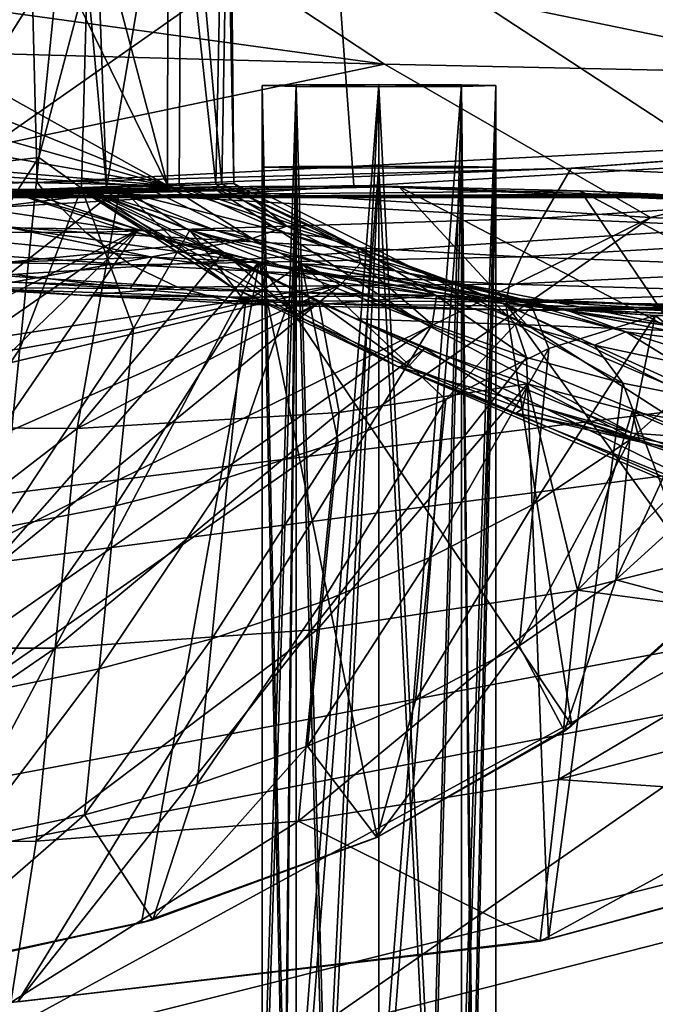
# Model space of a CAD drawing. Header units: metres. Extents: x -1004 to 0, y -808 to 0.
# Tile 33 of 120: x -783 to -742, y -123 to -60. Entities that reach past the tile are written whole.
import ezdxf

# ---------------------------------------------------------------- set-up
doc = ezdxf.new("R2010")
doc.units = ezdxf.units.M

msp = doc.modelspace()

# ---------------------------------------------------------------- linework, layer by layer
at = {"layer": 'top'}
for points in [[(-852.135437, -26.541019, 763.503967), (-872.631714, -30.217983, 763.355225), (-773.775024, -70.220131, 762.568176)], [(-773.775024, -70.220131, 762.568176), (-791.515869, -34.050182, 763.464905), (-852.135437, -26.541019, 763.503967)], [(-872.631714, -30.217983, 763.355225), (-892.118896, -36.872192, 763.13147), (-773.775024, -70.220131, 762.568176)], [(-782.359558, -37.737873, 763.392456), (-791.515869, -34.050182, 763.464905), (-773.775024, -70.220131, 762.568176)], [(-773.775024, -70.220131, 762.568176), (-892.118896, -36.872192, 763.13147), (-910.007324, -46.099503, 762.844849)], [(-773.741089, -41.957493, 763.304749), (-782.359558, -37.737873, 763.392456), (-773.775024, -70.220131, 762.568176)], [(-770.689453, -70.126289, 850.192688), (-770.102051, -41.574966, 878.622253), (-773.741089, -41.957493, 763.304749)], [(-770.304749, -70.124046, 1026.646729), (-772.863892, -41.865013, 1110.782471), (-769.799988, -41.542919, 994.731995)], [(-770.689453, -70.126289, 850.192688), (-769.523926, -70.093506, 938.447083), (-770.102051, -41.574966, 878.622253)], [(-769.523926, -70.093506, 938.447083), (-770.304749, -70.124046, 1026.646729), (-769.799988, -41.542919, 994.731995)], [(-769.523926, -70.093506, 938.447083), (-769.799988, -41.542919, 994.731995), (-770.102051, -41.574966, 878.622253)], [(-772.863892, -41.865013, 1110.782471), (-777.693848, -70.344772, 1202.810547), (-778.724854, -42.481342, 1218.428589)], [(-773.028625, -70.211578, 1114.773193), (-777.693848, -70.344772, 1202.810547), (-772.863892, -41.865013, 1110.782471)], [(-773.775024, -70.220131, 762.568176), (-770.689453, -70.126289, 850.192688), (-773.741089, -41.957493, 763.304749)], [(-770.304749, -70.124046, 1026.646729), (-773.028625, -70.211578, 1114.773193), (-772.863892, -41.865013, 1110.782471)], [(-777.693848, -70.344772, 1202.810547), (-778.947693, -56.701633, 1221.686768), (-778.724854, -42.481342, 1218.428589)], [(-910.007324, -46.099503, 762.844849), (-925.867615, -57.367516, 762.510254), (-773.775024, -70.220131, 762.568176)], [(-782.598877, -52.26717, 2039.088379), (-855.607971, -52.26717, 2044.407715), (-852.293396, -69.142151, 2041.302856)], [(-782.598877, -52.26717, 2039.088379), (-852.293396, -69.142151, 2041.302856), (-782.152588, -70.024574, 2035.889771)], [(-790.978271, -52.26717, 194.345261), (-763.151001, -52.26717, 196.518036), (-789.846069, -70.99144, 201.798431)], [(-789.846069, -70.99144, 201.798431), (-763.151001, -52.26717, 196.518036), (-761.814209, -70.226494, 203.842499)], [(-710.175232, -52.26717, 2028.442627), (-782.598877, -52.26717, 2039.088379), (-713.562195, -66.513969, 2026.509155)], [(-713.562195, -66.513969, 2026.509155), (-782.598877, -52.26717, 2039.088379), (-782.152588, -70.024574, 2035.889771)], [(-763.151001, -52.26717, 196.518036), (-733.92218, -71.410133, 207.191437), (-761.814209, -70.226494, 203.842499)], [(-733.92218, -71.410133, 207.191437), (-763.151001, -52.26717, 196.518036), (-735.603821, -52.267639, 199.381378)], [(-789.40509, -69.272812, 1224.162231), (-780.742371, -55.531631, 1220.945435), (-782.038818, -68.42308, 1225.251465)], [(-789.40509, -69.272812, 1224.162231), (-788.094421, -56.239334, 1219.673462), (-780.742371, -55.531631, 1220.945435)], [(-782.038818, -68.42308, 1225.251465), (-780.742371, -55.531631, 1220.945435), (-778.947693, -56.701633, 1221.686768)], [(-779.298218, -70.386292, 1226.735352), (-782.038818, -68.42308, 1225.251465), (-778.947693, -56.701633, 1221.686768)], [(-777.693848, -70.344772, 1202.810547), (-779.298218, -70.386292, 1226.735352), (-778.947693, -56.701633, 1221.686768)], [(-925.867615, -57.367516, 762.510254), (-928.085938, -66.877319, 762.256714), (-773.775024, -70.220131, 762.568176)], [(-773.775024, -70.220131, 762.568176), (-928.085938, -66.877319, 762.256714), (-924.736389, -74.755638, 762.060059)], [(-713.562195, -66.513969, 2026.509155), (-782.152588, -70.024574, 2035.889771), (-747.862854, -69.107063, 2025.059814)], [(-713.977295, -66.61467, 2025.059814), (-713.562195, -66.513969, 2026.509155), (-747.862854, -69.107063, 2025.059814)], [(-713.977295, -66.61467, 2025.059814), (-747.862854, -69.107063, 2025.059814), (-720.508789, -70.358856, 1944.641846)], [(-790.651611, -81.668121, 1230.192383), (-789.40509, -69.272812, 1224.162231), (-782.038818, -68.42308, 1225.251465)], [(-782.038818, -68.42308, 1225.251465), (-783.273315, -80.699333, 1231.08313), (-790.651611, -81.668121, 1230.192383)], [(-783.273315, -80.699333, 1231.08313), (-782.038818, -68.42308, 1225.251465), (-779.298218, -70.386292, 1226.735352)], [(-815.785583, -70.632553, 2025.059814), (-782.152588, -70.024574, 2035.889771), (-852.293396, -69.142151, 2041.302856)], [(-747.862854, -69.107063, 2025.059814), (-782.152588, -70.024574, 2035.889771), (-781.811218, -70.446808, 2025.059814)], [(-749.742188, -72.312119, 1944.674561), (-747.862854, -69.107063, 2025.059814), (-781.811218, -70.446808, 2025.059814)], [(-720.508789, -70.358856, 1944.641846), (-747.862854, -69.107063, 2025.059814), (-749.742188, -72.312119, 1944.674561)], [(-781.811218, -70.446808, 2025.059814), (-782.152588, -70.024574, 2035.889771), (-815.785583, -70.632553, 2025.059814)], [(-769.523926, -70.093506, 938.447083), (-770.689453, -70.126289, 850.192688), (-766.129211, -72.819084, 850.110352)], [(-770.304749, -70.124046, 1026.646729), (-769.523926, -70.093506, 938.447083), (-761.559692, -74.225342, 938.239746)], [(-761.559692, -74.225342, 938.239746), (-769.523926, -70.093506, 938.447083), (-766.129211, -72.819084, 850.110352)], [(-924.736389, -74.755638, 762.060059), (-913.557251, -87.685875, 761.752014), (-773.775024, -70.220131, 762.568176)], [(-913.557251, -87.685875, 761.752014), (-768.344971, -73.615936, 762.493713), (-773.775024, -70.220131, 762.568176)], [(-783.276184, -70.478142, 1278.657349), (-862.28302, -117.144188, 1277.234497), (-775.667236, -73.037552, 1278.610596)], [(-779.025085, -73.226158, 1944.70752), (-781.811218, -70.446808, 2025.059814), (-815.785583, -70.632553, 2025.059814)], [(-779.025085, -73.226158, 1944.70752), (-815.785583, -70.632553, 2025.059814), (-808.321899, -73.099953, 1944.740601)], [(-779.522766, -70.376831, 664.552795), (-778.877747, -70.375664, 673.609558), (-798.247253, -71.33963, 664.527344)], [(-778.877747, -70.375664, 673.609558), (-797.937805, -71.368134, 684.771912), (-798.247253, -71.33963, 664.527344)], [(-798.247253, -71.33963, 664.527344), (-779.514038, -70.383232, 655.505859), (-779.522766, -70.376831, 664.552795)], [(-779.50531, -70.389633, 646.458862), (-779.514038, -70.383232, 655.505859), (-798.247253, -71.33963, 664.527344)], [(-779.496521, -70.396034, 637.411865), (-779.50531, -70.389633, 646.458862), (-798.247253, -71.33963, 664.527344)], [(-798.247253, -71.33963, 664.527344), (-779.428955, -70.401054, 628.349426), (-779.496521, -70.396034, 637.411865)], [(-778.922974, -70.457802, 594.461731), (-779.428955, -70.401054, 628.349426), (-798.247253, -71.33963, 664.527344)], [(-790.733398, -71.033508, 548.867798), (-778.922974, -70.457802, 594.461731), (-798.247253, -71.33963, 664.527344)], [(-778.877747, -70.375664, 673.609558), (-776.817261, -70.312988, 705.54187), (-797.937805, -71.368134, 684.771912)], [(-776.817261, -70.312988, 705.54187), (-797.711914, -71.399109, 705.021912), (-797.937805, -71.368134, 684.771912)], [(-797.711914, -71.399109, 705.021912), (-776.817261, -70.312988, 705.54187), (-796.471741, -85.703545, 712.733582)], [(-796.471741, -85.703545, 712.733582), (-776.817261, -70.312988, 705.54187), (-779.590332, -85.802582, 713.490051)], [(-776.557068, -73.029381, 1290.651978), (-792.847961, -70.633255, 1378.559326), (-784.299805, -70.4991, 1290.743408)], [(-783.838623, -72.931984, 1378.559326), (-792.847961, -70.633255, 1378.559326), (-776.557068, -73.029381, 1290.651978)], [(-758.933716, -70.2892, 497.651794), (-768.524292, -70.276016, 528.877319), (-790.733398, -71.033508, 548.867798)], [(-790.733398, -71.033508, 548.867798), (-768.524292, -70.276016, 528.877319), (-770.952148, -70.305038, 538.932739)], [(-789.254517, -70.957382, 433.010498), (-758.933716, -70.2892, 497.651794), (-790.733398, -71.033508, 548.867798)], [(-770.952148, -70.305038, 538.932739), (-775.075684, -70.381561, 560.217651), (-790.733398, -71.033508, 548.867798)], [(-775.075684, -70.381561, 560.217651), (-778.922974, -70.457802, 594.461731), (-790.733398, -71.033508, 548.867798)], [(-761.814209, -70.226494, 203.842499), (-739.89093, -70.982277, 259.0448), (-789.846069, -70.99144, 201.798431)], [(-789.254517, -70.957382, 433.010498), (-747.274475, -70.566193, 469.129913), (-758.933716, -70.2892, 497.651794)], [(-742.449158, -70.780373, 433.010498), (-747.274475, -70.566193, 469.129913), (-789.254517, -70.957382, 433.010498)], [(-783.276184, -70.478142, 1278.657349), (-775.667236, -73.037552, 1278.610596), (-784.299805, -70.4991, 1290.743408)], [(-775.667236, -73.037552, 1278.610596), (-776.557068, -73.029381, 1290.651978), (-784.299805, -70.4991, 1290.743408)], [(-775.969299, -79.386627, 1232.14917), (-783.273315, -80.699333, 1231.08313), (-779.298218, -70.386292, 1226.735352)], [(-749.742188, -72.312119, 1944.674561), (-781.811218, -70.446808, 2025.059814), (-779.025085, -73.226158, 1944.70752)], [(-779.590332, -85.802582, 713.490051), (-776.817261, -70.312988, 705.54187), (-770.181763, -74.497566, 708.144531)], [(-778.877747, -70.375664, 673.609558), (-779.522766, -70.376831, 664.552795), (-772.333252, -74.737923, 673.609558)], [(-769.641846, -76.757835, 664.385864), (-779.522766, -70.376831, 664.552795), (-779.514038, -70.383232, 655.505859)], [(-779.522766, -70.376831, 664.552795), (-769.641846, -76.757835, 664.385864), (-772.333252, -74.737923, 673.609558)], [(-769.641846, -76.757835, 664.385864), (-779.514038, -70.383232, 655.505859), (-769.641846, -76.757874, 655.380615)], [(-769.641846, -76.757874, 655.380615), (-779.514038, -70.383232, 655.505859), (-779.50531, -70.389633, 646.458862)], [(-769.641785, -76.757912, 646.375305), (-779.50531, -70.389633, 646.458862), (-779.496521, -70.396034, 637.411865)], [(-769.641846, -76.757874, 655.380615), (-779.50531, -70.389633, 646.458862), (-769.641785, -76.757912, 646.375305)], [(-779.496521, -70.396034, 637.411865), (-779.428955, -70.401054, 628.349426), (-769.641724, -76.75795, 637.370056)], [(-769.641724, -76.75795, 637.370056), (-769.641785, -76.757912, 646.375305), (-779.496521, -70.396034, 637.411865)], [(-779.428955, -70.401054, 628.349426), (-769.641663, -76.757988, 628.364807), (-769.641724, -76.75795, 637.370056)], [(-769.641663, -76.757988, 628.364807), (-779.428955, -70.401054, 628.349426), (-759.029785, -81.819389, 628.365051)], [(-779.428955, -70.401054, 628.349426), (-749.464905, -84.538696, 628.36499), (-759.029785, -81.819389, 628.365051)], [(-749.464905, -84.538696, 628.36499), (-779.428955, -70.401054, 628.349426), (-761.679749, -78.765968, 594.713684)], [(-779.428955, -70.401054, 628.349426), (-778.922974, -70.457802, 594.461731), (-761.679749, -78.765968, 594.713684)], [(-770.678772, -73.099724, 1202.650879), (-779.298218, -70.386292, 1226.735352), (-777.693848, -70.344772, 1202.810547)], [(-772.347046, -73.072159, 1229.861328), (-779.298218, -70.386292, 1226.735352), (-770.678772, -73.099724, 1202.650879)], [(-779.298218, -70.386292, 1226.735352), (-772.347046, -73.072159, 1229.861328), (-775.969299, -79.386627, 1232.14917)], [(-757.594482, -78.909653, 561.601746), (-778.922974, -70.457802, 594.461731), (-775.075684, -70.381561, 560.217651)], [(-761.679749, -78.765968, 594.713684), (-778.922974, -70.457802, 594.461731), (-757.594482, -78.909653, 561.601746)], [(-776.817261, -70.312988, 705.54187), (-778.877747, -70.375664, 673.609558), (-772.333252, -74.737923, 673.609558)], [(-777.693848, -70.344772, 1202.810547), (-773.028625, -70.211578, 1114.773193), (-766.21283, -73.257698, 1114.570557)], [(-770.678772, -73.099724, 1202.650879), (-777.693848, -70.344772, 1202.810547), (-766.21283, -73.257698, 1114.570557)], [(-770.181763, -74.497566, 708.144531), (-776.817261, -70.312988, 705.54187), (-772.333252, -74.737923, 673.609558)], [(-775.075684, -70.381561, 560.217651), (-770.952148, -70.305038, 538.932739), (-757.594482, -78.909653, 561.601746)], [(-766.129211, -72.819084, 850.110352), (-770.689453, -70.126289, 850.192688), (-773.775024, -70.220131, 762.568176)], [(-773.775024, -70.220131, 762.568176), (-768.344971, -73.615936, 762.493713), (-766.129211, -72.819084, 850.110352)], [(-773.028625, -70.211578, 1114.773193), (-770.304749, -70.124046, 1026.646729), (-763.169373, -73.603325, 1026.427856)], [(-766.21283, -73.257698, 1114.570557), (-773.028625, -70.211578, 1114.773193), (-763.169373, -73.603325, 1026.427856)], [(-770.952148, -70.305038, 538.932739), (-768.524292, -70.276016, 528.877319), (-750.726746, -79.14991, 529.335388)], [(-770.952148, -70.305038, 538.932739), (-750.726746, -79.14991, 529.335388), (-757.594482, -78.909653, 561.601746)], [(-763.169373, -73.603325, 1026.427856), (-770.304749, -70.124046, 1026.646729), (-761.559692, -74.225342, 938.239746)], [(-768.524292, -70.276016, 528.877319), (-758.933716, -70.2892, 497.651794), (-750.726746, -79.14991, 529.335388)], [(-761.814209, -70.226494, 203.842499), (-733.92218, -71.410133, 207.191437), (-739.89093, -70.982277, 259.0448)], [(-750.726746, -79.14991, 529.335388), (-758.933716, -70.2892, 497.651794), (-741.187073, -79.543266, 498.002228)], [(-758.933716, -70.2892, 497.651794), (-747.274475, -70.566193, 469.129913), (-741.187073, -79.543266, 498.002228)], [(-726.031189, -73.328491, 1864.058838), (-720.508789, -70.358856, 1944.641846), (-749.742188, -72.312119, 1944.674561)], [(-741.187073, -79.543266, 498.002228), (-747.274475, -70.566193, 469.129913), (-728.983765, -80.224098, 467.556396)], [(-747.274475, -70.566193, 469.129913), (-730.940857, -71.413528, 437.901276), (-728.983765, -80.224098, 467.556396)], [(-730.940857, -71.413528, 437.901276), (-747.274475, -70.566193, 469.129913), (-742.449158, -70.780373, 433.010498)], [(-739.89093, -70.982277, 259.0448), (-787.771362, -70.8806, 317.038849), (-789.846069, -70.99144, 201.798431)], [(-741.389832, -70.867836, 375.031982), (-742.449158, -70.780373, 433.010498), (-789.254517, -70.957382, 433.010498)], [(-789.254517, -70.957382, 433.010498), (-787.771362, -70.8806, 317.038849), (-741.389832, -70.867836, 375.031982)], [(-787.771362, -70.8806, 317.038849), (-740.484741, -70.937241, 317.038696), (-741.389832, -70.867836, 375.031982)], [(-739.89093, -70.982277, 259.0448), (-740.484741, -70.937241, 317.038696), (-787.771362, -70.8806, 317.038849)], [(-751.067322, -74.781822, 1864.116943), (-749.742188, -72.312119, 1944.674561), (-779.025085, -73.226158, 1944.70752)], [(-726.031189, -73.328491, 1864.058838), (-749.742188, -72.312119, 1944.674561), (-751.067322, -74.781822, 1864.116943)], [(-862.28302, -117.144188, 1277.234497), (-844.483887, -120.780472, 1277.186401), (-775.667236, -73.037552, 1278.610596)], [(-775.667236, -73.037552, 1278.610596), (-844.483887, -120.780472, 1277.186401), (-827.123901, -122.588264, 1277.184814)], [(-827.123901, -122.588264, 1277.184814), (-809.844666, -122.739594, 1277.226074), (-775.667236, -73.037552, 1278.610596)], [(-809.844666, -122.739594, 1277.226074), (-767.909729, -75.113495, 1278.576782), (-775.667236, -73.037552, 1278.610596)], [(-776.13916, -75.306992, 1864.176392), (-779.025085, -73.226158, 1944.70752), (-808.321899, -73.099953, 1944.740601)], [(-776.13916, -75.306992, 1864.176392), (-808.321899, -73.099953, 1944.740601), (-801.213257, -74.903366, 1864.237183)], [(-792.016479, -73.111588, 1459.830078), (-783.838623, -72.931984, 1378.559326), (-774.767334, -74.803101, 1378.559326)], [(-774.767334, -74.803101, 1378.559326), (-788.821228, -75.31485, 1540.914429), (-792.016479, -73.111588, 1459.830078)], [(-768.673157, -75.087891, 1290.559814), (-774.767334, -74.803101, 1378.559326), (-783.838623, -72.931984, 1378.559326)], [(-768.673157, -75.087891, 1290.559814), (-783.838623, -72.931984, 1378.559326), (-776.557068, -73.029381, 1290.651978)], [(-751.067322, -74.781822, 1864.116943), (-779.025085, -73.226158, 1944.70752), (-776.13916, -75.306992, 1864.176392)], [(-775.667236, -73.037552, 1278.610596), (-767.909729, -75.113495, 1278.576782), (-776.557068, -73.029381, 1290.651978)], [(-767.909729, -75.113495, 1278.576782), (-768.673157, -75.087891, 1290.559814), (-776.557068, -73.029381, 1290.651978)], [(-772.347046, -73.072159, 1229.861328), (-768.77179, -77.696304, 1233.40625), (-775.969299, -79.386627, 1232.14917)], [(-765.181335, -75.236053, 1233.340698), (-772.347046, -73.072159, 1229.861328), (-763.454285, -75.330315, 1202.48877)], [(-763.454285, -75.330315, 1202.48877), (-772.347046, -73.072159, 1229.861328), (-770.678772, -73.099724, 1202.650879)], [(-768.77179, -77.696304, 1233.40625), (-772.347046, -73.072159, 1229.861328), (-765.181335, -75.236053, 1233.340698)], [(-759.118164, -75.69706, 1114.363159), (-763.454285, -75.330315, 1202.48877), (-770.678772, -73.099724, 1202.650879)], [(-770.678772, -73.099724, 1202.650879), (-766.21283, -73.257698, 1114.570557), (-759.118164, -75.69706, 1114.363159)], [(-768.344971, -73.615936, 762.493713), (-761.396667, -75.208595, 850.025452), (-766.129211, -72.819084, 850.110352)], [(-766.21283, -73.257698, 1114.570557), (-755.672729, -76.342148, 1026.201782), (-759.118164, -75.69706, 1114.363159)], [(-763.169373, -73.603325, 1026.427856), (-755.672729, -76.342148, 1026.201782), (-766.21283, -73.257698, 1114.570557)], [(-766.129211, -72.819084, 850.110352), (-761.396667, -75.208595, 850.025452), (-761.559692, -74.225342, 938.239746)], [(-913.557251, -87.685875, 761.752014), (-899.529663, -97.551338, 761.531189), (-768.344971, -73.615936, 762.493713)], [(-899.529663, -97.551338, 761.531189), (-762.669861, -76.599174, 762.430603), (-768.344971, -73.615936, 762.493713)], [(-768.344971, -73.615936, 762.493713), (-762.669861, -76.599174, 762.430603), (-761.396667, -75.208595, 850.025452)], [(-761.559692, -74.225342, 938.239746), (-753.126953, -77.410149, 938.023621), (-763.169373, -73.603325, 1026.427856)], [(-753.126953, -77.410149, 938.023621), (-755.672729, -76.342148, 1026.201782), (-763.169373, -73.603325, 1026.427856)], [(-730.545044, -75.548637, 1783.338013), (-726.031189, -73.328491, 1864.058838), (-751.067322, -74.781822, 1864.116943)], [(-770.181763, -74.497566, 708.144531), (-764.059387, -77.724297, 710.560242), (-779.590332, -85.802582, 713.490051)], [(-770.181763, -74.497566, 708.144531), (-772.333252, -74.737923, 673.609558), (-765.467407, -78.573502, 673.609558)], [(-764.059387, -77.724297, 710.560242), (-770.181763, -74.497566, 708.144531), (-765.467407, -78.573502, 673.609558)], [(-761.396667, -75.208595, 850.025452), (-756.509766, -77.286224, 849.938354), (-761.559692, -74.225342, 938.239746)], [(-761.559692, -74.225342, 938.239746), (-756.509766, -77.286224, 849.938354), (-753.126953, -77.410149, 938.023621)], [(-809.844666, -122.739594, 1277.226074), (-792.302734, -121.102142, 1277.314697), (-767.909729, -75.113495, 1278.576782)], [(-773.14856, -76.735603, 1783.493042), (-776.13916, -75.306992, 1864.176392), (-801.213257, -74.903366, 1864.237183)], [(-801.213257, -74.903366, 1864.237183), (-794.452637, -76.096504, 1783.57373), (-773.14856, -76.735603, 1783.493042)], [(-792.302734, -121.102142, 1277.314697), (-775.455261, -117.515228, 1277.452271), (-767.909729, -75.113495, 1278.576782)], [(-776.17688, -76.832863, 1540.834961), (-788.821228, -75.31485, 1540.914429), (-774.767334, -74.803101, 1378.559326)], [(-756.472839, -77.271049, 1378.559326), (-776.17688, -76.832863, 1540.834961), (-774.767334, -74.803101, 1378.559326)], [(-751.835632, -76.55291, 1783.414307), (-751.067322, -74.781822, 1864.116943), (-776.13916, -75.306992, 1864.176392)], [(-767.909729, -75.113495, 1278.576782), (-775.455261, -117.515228, 1277.452271), (-760.325806, -112.016777, 1277.635254)], [(-756.472839, -77.271049, 1378.559326), (-774.767334, -74.803101, 1378.559326), (-768.673157, -75.087891, 1290.559814)], [(-772.333252, -74.737923, 673.609558), (-769.641846, -76.757835, 664.385864), (-765.467407, -78.573502, 673.609558)], [(-752.067078, -77.79908, 1278.54834), (-756.472839, -77.271049, 1378.559326), (-768.673157, -75.087891, 1290.559814)], [(-767.909729, -75.113495, 1278.576782), (-752.067078, -77.79908, 1278.54834), (-768.673157, -75.087891, 1290.559814)], [(-760.325806, -112.016777, 1277.635254), (-747.82074, -104.864288, 1277.85437), (-767.909729, -75.113495, 1278.576782)], [(-747.82074, -104.864288, 1277.85437), (-752.067078, -77.79908, 1278.54834), (-767.909729, -75.113495, 1278.576782)], [(-730.545044, -75.548637, 1783.338013), (-751.067322, -74.781822, 1864.116943), (-751.835632, -76.55291, 1783.414307)], [(-788.031494, -76.76545, 1702.772949), (-805.969971, -75.226891, 1702.867065), (-776.17688, -76.832863, 1540.834961)], [(-776.17688, -76.832863, 1540.834961), (-805.969971, -75.226891, 1702.867065), (-788.821228, -75.31485, 1540.914429)], [(-751.835632, -76.55291, 1783.414307), (-776.13916, -75.306992, 1864.176392), (-773.14856, -76.735603, 1783.493042)], [(-769.902283, -88.93795, 1240.130493), (-768.77179, -77.696304, 1233.40625), (-765.181335, -75.236053, 1233.340698)], [(-765.181335, -75.236053, 1233.340698), (-762.828125, -86.681183, 1241.246948), (-769.902283, -88.93795, 1240.130493)], [(-748.567383, -78.149933, 1202.161133), (-750.394653, -77.982391, 1241.658325), (-765.181335, -75.236053, 1233.340698)], [(-748.567383, -78.149933, 1202.161133), (-765.181335, -75.236053, 1233.340698), (-763.454285, -75.330315, 1202.48877)], [(-750.394653, -77.982391, 1241.658325), (-755.924866, -83.95459, 1242.533569), (-765.181335, -75.236053, 1233.340698)], [(-755.924866, -83.95459, 1242.533569), (-762.828125, -86.681183, 1241.246948), (-765.181335, -75.236053, 1233.340698)], [(-748.567383, -78.149933, 1202.161133), (-763.454285, -75.330315, 1202.48877), (-759.118164, -75.69706, 1114.363159)], [(-762.669861, -76.599174, 762.430603), (-756.79126, -79.143181, 762.379517), (-761.396667, -75.208595, 850.025452)], [(-761.396667, -75.208595, 850.025452), (-756.79126, -79.143181, 762.379517), (-756.509766, -77.286224, 849.938354)], [(-739.967102, -79.456337, 1025.739502), (-748.567383, -78.149933, 1202.161133), (-759.118164, -75.69706, 1114.363159)], [(-755.672729, -76.342148, 1026.201782), (-747.906982, -78.302055, 1025.971436), (-759.118164, -75.69706, 1114.363159)], [(-759.118164, -75.69706, 1114.363159), (-747.906982, -78.302055, 1025.971436), (-739.967102, -79.456337, 1025.739502)], [(-734.048218, -77.057281, 1702.506958), (-730.545044, -75.548637, 1783.338013), (-751.835632, -76.55291, 1783.414307)], [(-773.14856, -76.735603, 1783.493042), (-794.452637, -76.096504, 1783.57373), (-779.042786, -77.264824, 1702.726929)], [(-779.042786, -77.264824, 1702.726929), (-794.452637, -76.096504, 1783.57373), (-788.031494, -76.76545, 1702.772949)], [(-744.353821, -79.596565, 937.802124), (-755.672729, -76.342148, 1026.201782), (-753.126953, -77.410149, 938.023621)], [(-747.906982, -78.302055, 1025.971436), (-755.672729, -76.342148, 1026.201782), (-744.353821, -79.596565, 937.802124)], [(-899.529663, -97.551338, 761.531189), (-884.178955, -105.22802, 761.370789), (-762.669861, -76.599174, 762.430603)], [(-884.178955, -105.22802, 761.370789), (-851.557312, -115.849754, 761.178284), (-762.669861, -76.599174, 762.430603)], [(-762.669861, -76.599174, 762.430603), (-851.557312, -115.849754, 761.178284), (-817.701599, -121.494736, 761.118591)], [(-762.669861, -76.599174, 762.430603), (-817.701599, -121.494736, 761.118591), (-756.79126, -79.143181, 762.379517)], [(-779.042786, -77.264824, 1702.726929), (-788.031494, -76.76545, 1702.772949), (-769.83313, -77.387573, 1540.796143)], [(-769.83313, -77.387573, 1540.796143), (-788.031494, -76.76545, 1702.772949), (-776.17688, -76.832863, 1540.834961)], [(-770.045898, -77.584, 1702.681396), (-773.14856, -76.735603, 1783.493042), (-779.042786, -77.264824, 1702.726929)], [(-769.83313, -77.387573, 1540.796143), (-776.17688, -76.832863, 1540.834961), (-756.472839, -77.271049, 1378.559326)], [(-752.042053, -77.681343, 1702.592773), (-751.835632, -76.55291, 1783.414307), (-773.14856, -76.735603, 1783.493042)], [(-752.042053, -77.681343, 1702.592773), (-773.14856, -76.735603, 1783.493042), (-770.045898, -77.584, 1702.681396)], [(-759.029358, -81.819588, 664.257324), (-769.641846, -76.757835, 664.385864), (-769.641846, -76.757874, 655.380615)], [(-769.641846, -76.757835, 664.385864), (-759.029358, -81.819588, 664.257324), (-765.467407, -78.573502, 673.609558)], [(-759.029358, -81.819588, 664.257324), (-769.641846, -76.757874, 655.380615), (-759.029419, -81.819534, 655.284241)], [(-759.029419, -81.819534, 655.284241), (-769.641846, -76.757874, 655.380615), (-769.641785, -76.757912, 646.375305)], [(-759.029541, -81.819489, 646.311157), (-769.641785, -76.757912, 646.375305), (-769.641724, -76.75795, 637.370056)], [(-769.641785, -76.757912, 646.375305), (-759.029541, -81.819489, 646.311157), (-759.029419, -81.819534, 655.284241)], [(-769.641724, -76.75795, 637.370056), (-769.641663, -76.757988, 628.364807), (-759.029663, -81.819443, 637.338135)], [(-759.029663, -81.819443, 637.338135), (-759.029541, -81.819489, 646.311157), (-769.641724, -76.75795, 637.370056)], [(-769.641663, -76.757988, 628.364807), (-759.029785, -81.819389, 628.365051), (-759.029663, -81.819443, 637.338135)], [(-752.042053, -77.681343, 1702.592773), (-734.048218, -77.057281, 1702.506958), (-751.835632, -76.55291, 1783.414307)], [(-736.538635, -77.888519, 1621.589844), (-734.048218, -77.057281, 1702.506958), (-752.042053, -77.681343, 1702.592773)], [(-770.045898, -77.584, 1702.681396), (-779.042786, -77.264824, 1702.726929), (-766.824097, -77.91568, 1621.762085)], [(-766.824097, -77.91568, 1621.762085), (-779.042786, -77.264824, 1702.726929), (-769.83313, -77.387573, 1540.796143)], [(-751.681213, -78.21685, 1621.674194), (-752.042053, -77.681343, 1702.592773), (-770.045898, -77.584, 1702.681396)], [(-751.681213, -78.21685, 1621.674194), (-770.045898, -77.584, 1702.681396), (-766.824097, -77.91568, 1621.762085)], [(-763.478943, -77.805794, 1540.757935), (-769.83313, -77.387573, 1540.796143), (-756.472839, -77.271049, 1378.559326)], [(-766.824097, -77.91568, 1621.762085), (-769.83313, -77.387573, 1540.796143), (-763.478943, -77.805794, 1540.757935)], [(-763.478943, -77.805794, 1540.757935), (-756.472839, -77.271049, 1378.559326), (-738.494141, -78.102058, 1459.596436)], [(-756.79126, -79.143181, 762.379517), (-750.741516, -81.240654, 762.340454), (-756.509766, -77.286224, 849.938354)], [(-756.509766, -77.286224, 849.938354), (-751.491089, -79.042801, 849.849487), (-753.126953, -77.410149, 938.023621)], [(-756.509766, -77.286224, 849.938354), (-750.741516, -81.240654, 762.340454), (-751.491089, -79.042801, 849.849487)], [(-738.028687, -78.041672, 1378.559326), (-756.472839, -77.271049, 1378.559326), (-736.322388, -78.462746, 1290.189819)], [(-756.472839, -77.271049, 1378.559326), (-752.067078, -77.79908, 1278.54834), (-736.322388, -78.462746, 1290.189819)], [(-756.472839, -77.271049, 1378.559326), (-738.028687, -78.041672, 1378.559326), (-738.494141, -78.102058, 1459.596436)], [(-753.126953, -77.410149, 938.023621), (-751.491089, -79.042801, 849.849487), (-746.364136, -80.469688, 849.759216)], [(-746.364136, -80.469688, 849.759216), (-744.353821, -79.596565, 937.802124), (-753.126953, -77.410149, 938.023621)], [(-751.681213, -78.21685, 1621.674194), (-736.538635, -77.888519, 1621.589844), (-752.042053, -77.681343, 1702.592773)], [(-764.059387, -77.724297, 710.560242), (-762.773132, -84.771927, 714.786255), (-779.590332, -85.802582, 713.490051)], [(-777.113159, -90.761482, 1239.171753), (-768.77179, -77.696304, 1233.40625), (-769.902283, -88.93795, 1240.130493)], [(-775.969299, -79.386627, 1232.14917), (-768.77179, -77.696304, 1233.40625), (-777.113159, -90.761482, 1239.171753)], [(-750.750916, -78.232132, 1540.683716), (-766.824097, -77.91568, 1621.762085), (-763.478943, -77.805794, 1540.757935)], [(-751.681213, -78.21685, 1621.674194), (-766.824097, -77.91568, 1621.762085), (-750.750916, -78.232132, 1540.683716)], [(-764.059387, -77.724297, 710.560242), (-765.467407, -78.573502, 673.609558), (-758.341064, -81.849113, 673.609558)], [(-757.261597, -80.671951, 713.248047), (-764.059387, -77.724297, 710.560242), (-758.341064, -81.849113, 673.609558)], [(-764.059387, -77.724297, 710.560242), (-757.261597, -80.671951, 713.248047), (-762.773132, -84.771927, 714.786255)], [(-738.494141, -78.102058, 1459.596436), (-750.750916, -78.232132, 1540.683716), (-763.478943, -77.805794, 1540.757935)], [(-749.294861, -80.682724, 1244.015137), (-755.924866, -83.95459, 1242.533569), (-750.394653, -77.982391, 1241.658325)], [(-736.322388, -78.462746, 1290.189819), (-752.067078, -77.79908, 1278.54834), (-735.983337, -78.501709, 1278.572266)], [(-747.82074, -104.864288, 1277.85437), (-738.556946, -96.497581, 1278.096558), (-752.067078, -77.79908, 1278.54834)], [(-738.556946, -96.497581, 1278.096558), (-732.766357, -87.453568, 1278.347412), (-752.067078, -77.79908, 1278.54834)], [(-752.067078, -77.79908, 1278.54834), (-732.766357, -87.453568, 1278.347412), (-735.983337, -78.501709, 1278.572266)], [(-736.538635, -77.888519, 1621.589844), (-751.681213, -78.21685, 1621.674194), (-738.016113, -78.111031, 1540.612305)], [(-738.016113, -78.111031, 1540.612305), (-751.681213, -78.21685, 1621.674194), (-750.750916, -78.232132, 1540.683716)], [(-738.016113, -78.111031, 1540.612305), (-750.750916, -78.232132, 1540.683716), (-738.494141, -78.102058, 1459.596436)], [(-742.486755, -78.555969, 1247.498779), (-750.394653, -77.982391, 1241.658325), (-748.567383, -78.149933, 1202.161133)], [(-742.486755, -78.555969, 1247.498779), (-749.294861, -80.682724, 1244.015137), (-750.394653, -77.982391, 1241.658325)], [(-733.426331, -78.71759, 1201.836304), (-742.486755, -78.555969, 1247.498779), (-748.567383, -78.149933, 1202.161133)], [(-729.313721, -78.95005, 1113.524536), (-748.567383, -78.149933, 1202.161133), (-739.967102, -79.456337, 1025.739502)], [(-729.313721, -78.95005, 1113.524536), (-733.426331, -78.71759, 1201.836304), (-748.567383, -78.149933, 1202.161133)], [(-747.906982, -78.302055, 1025.971436), (-735.372375, -80.749969, 937.578369), (-739.967102, -79.456337, 1025.739502)], [(-735.372375, -80.749969, 937.578369), (-747.906982, -78.302055, 1025.971436), (-744.353821, -79.596565, 937.802124)], [(-765.467407, -78.573502, 673.609558), (-759.029358, -81.819588, 664.257324), (-758.341064, -81.849113, 673.609558)], [(-749.464905, -84.538696, 628.36499), (-761.679749, -78.765968, 594.713684), (-743.932617, -86.11496, 594.983521)], [(-743.932617, -86.11496, 594.983521), (-761.679749, -78.765968, 594.713684), (-757.594482, -78.909653, 561.601746)], [(-757.594482, -78.909653, 561.601746), (-750.726746, -79.14991, 529.335388), (-739.407776, -86.430771, 562.040649)], [(-739.407776, -86.430771, 562.040649), (-743.932617, -86.11496, 594.983521), (-757.594482, -78.909653, 561.601746)], [(-744.106689, -86.539146, 1251.944214), (-750.297302, -90.650917, 1250.788086), (-742.486755, -78.555969, 1247.498779)], [(-750.297302, -90.650917, 1250.788086), (-749.294861, -80.682724, 1244.015137), (-742.486755, -78.555969, 1247.498779)], [(-744.106689, -86.539146, 1251.944214), (-742.486755, -78.555969, 1247.498779), (-738.558472, -81.608009, 1253.284546)], [(-735.307251, -78.557457, 1254.764648), (-742.486755, -78.555969, 1247.498779), (-733.426331, -78.71759, 1201.836304)], [(-742.486755, -78.555969, 1247.498779), (-735.307251, -78.557457, 1254.764648), (-738.558472, -81.608009, 1253.284546)], [(-817.701599, -121.494736, 761.118591), (-783.395996, -122.588013, 761.178772), (-756.79126, -79.143181, 762.379517)], [(-777.113159, -90.761482, 1239.171753), (-784.428589, -92.187149, 1238.358887), (-775.969299, -79.386627, 1232.14917)], [(-784.428589, -92.187149, 1238.358887), (-783.273315, -80.699333, 1231.08313), (-775.969299, -79.386627, 1232.14917)], [(-756.79126, -79.143181, 762.379517), (-783.395996, -122.588013, 761.178772), (-750.741516, -81.240654, 762.340454)], [(-751.491089, -79.042801, 849.849487), (-744.554016, -82.897179, 762.313293), (-746.364136, -80.469688, 849.759216)], [(-750.741516, -81.240654, 762.340454), (-744.554016, -82.897179, 762.313293), (-751.491089, -79.042801, 849.849487)], [(-750.726746, -79.14991, 529.335388), (-732.336426, -86.952026, 529.793762), (-739.407776, -86.430771, 562.040649)], [(-732.336426, -86.952026, 529.793762), (-750.726746, -79.14991, 529.335388), (-741.187073, -79.543266, 498.002228)], [(-744.353821, -79.596565, 937.802124), (-746.364136, -80.469688, 849.759216), (-741.151917, -81.560936, 849.667908)], [(-735.372375, -80.749969, 937.578369), (-744.353821, -79.596565, 937.802124), (-735.877258, -82.311684, 849.575989)], [(-735.877258, -82.311684, 849.575989), (-744.353821, -79.596565, 937.802124), (-741.151917, -81.560936, 849.667908)], [(-783.273315, -80.699333, 1231.08313), (-791.816345, -93.250336, 1237.679443), (-790.651611, -81.668121, 1230.192383)], [(-783.273315, -80.699333, 1231.08313), (-784.428589, -92.187149, 1238.358887), (-791.816345, -93.250336, 1237.679443)], [(-757.261597, -80.671951, 713.248047), (-750.680725, -82.944107, 715.855469), (-762.773132, -84.771927, 714.786255)], [(-757.261597, -80.671951, 713.248047), (-758.341064, -81.849113, 673.609558), (-750.995728, -84.550194, 673.609558)], [(-750.680725, -82.944107, 715.855469), (-757.261597, -80.671951, 713.248047), (-750.995728, -84.550194, 673.609558)], [(-750.297302, -90.650917, 1250.788086), (-756.942322, -94.071976, 1249.789551), (-749.294861, -80.682724, 1244.015137)], [(-756.942322, -94.071976, 1249.789551), (-755.924866, -83.95459, 1242.533569), (-749.294861, -80.682724, 1244.015137)], [(-746.364136, -80.469688, 849.759216), (-744.554016, -82.897179, 762.313293), (-738.288574, -84.128868, 762.297363)], [(-746.364136, -80.469688, 849.759216), (-738.288574, -84.128868, 762.297363), (-741.151917, -81.560936, 849.667908)], [(-783.395996, -122.588013, 761.178772), (-749.326721, -118.554413, 761.371887), (-750.741516, -81.240654, 762.340454)], [(-750.741516, -81.240654, 762.340454), (-749.326721, -118.554413, 761.371887), (-744.554016, -82.897179, 762.313293)], [(-759.029663, -81.819443, 637.338135), (-759.029785, -81.819389, 628.365051), (-737.196838, -90.619446, 628.364868)], [(-759.029785, -81.819389, 628.365051), (-749.464905, -84.538696, 628.36499), (-737.196838, -90.619446, 628.364868)], [(-737.196838, -90.619446, 628.364868), (-737.193665, -90.619217, 646.197327), (-759.029663, -81.819443, 637.338135)], [(-737.193665, -90.619217, 646.197327), (-759.029541, -81.819489, 646.311157), (-759.029663, -81.819443, 637.338135)], [(-759.029541, -81.819489, 646.311157), (-737.193665, -90.619217, 646.197327), (-759.029419, -81.819534, 655.284241)], [(-751.418335, -84.825981, 664.181641), (-759.029419, -81.819534, 655.284241), (-710.112427, -102.678787, 663.714111)], [(-759.029419, -81.819534, 655.284241), (-737.193665, -90.619217, 646.197327), (-710.112427, -102.678787, 663.714111)], [(-751.418335, -84.825981, 664.181641), (-759.029358, -81.819588, 664.257324), (-759.029419, -81.819534, 655.284241)], [(-759.029358, -81.819588, 664.257324), (-751.418335, -84.825981, 664.181641), (-758.341064, -81.849113, 673.609558)], [(-758.341064, -81.849113, 673.609558), (-751.418335, -84.825981, 664.181641), (-750.995728, -84.550194, 673.609558)], [(-744.106689, -86.539146, 1251.944214), (-738.558472, -81.608009, 1253.284546), (-745.009949, -95.521423, 1259.30481)], [(-738.558472, -81.608009, 1253.284546), (-739.449585, -90.469261, 1259.977051), (-745.009949, -95.521423, 1259.30481)], [(-762.773132, -84.771927, 714.786255), (-750.680725, -82.944107, 715.855469), (-764.153748, -98.699051, 724.679321)], [(-750.680725, -82.944107, 715.855469), (-747.472656, -96.174759, 725.963257), (-764.153748, -98.699051, 724.679321)], [(-750.995728, -84.550194, 673.609558), (-743.469971, -86.666687, 673.609558), (-750.680725, -82.944107, 715.855469)], [(-743.469971, -86.666687, 673.609558), (-743.953491, -84.717865, 718.532715), (-750.680725, -82.944107, 715.855469)], [(-750.680725, -82.944107, 715.855469), (-743.953491, -84.717865, 718.532715), (-747.472656, -96.174759, 725.963257)], [(-749.326721, -118.554413, 761.371887), (-732.772095, -114.02475, 761.532654), (-744.554016, -82.897179, 762.313293)], [(-744.554016, -82.897179, 762.313293), (-732.772095, -114.02475, 761.532654), (-738.288574, -84.128868, 762.297363)], [(-756.942322, -94.071976, 1249.789551), (-763.858582, -96.928154, 1248.922241), (-755.924866, -83.95459, 1242.533569)], [(-763.858582, -96.928154, 1248.922241), (-762.828125, -86.681183, 1241.246948), (-755.924866, -83.95459, 1242.533569)], [(-751.418335, -84.825981, 664.181641), (-743.469971, -86.666687, 673.609558), (-750.995728, -84.550194, 673.609558)], [(-749.464905, -84.538696, 628.36499), (-718.199829, -95.502716, 628.36499), (-737.196838, -90.619446, 628.364868)], [(-718.199829, -95.502716, 628.36499), (-749.464905, -84.538696, 628.36499), (-725.743347, -92.432007, 595.253418)], [(-725.743347, -92.432007, 595.253418), (-749.464905, -84.538696, 628.36499), (-743.932617, -86.11496, 594.983521)], [(-779.590332, -85.802582, 713.490051), (-762.773132, -84.771927, 714.786255), (-780.987122, -99.892708, 723.799683)], [(-762.773132, -84.771927, 714.786255), (-764.153748, -98.699051, 724.679321), (-780.987122, -99.892708, 723.799683)], [(-751.418335, -84.825981, 664.181641), (-710.112427, -102.678787, 663.714111), (-727.893005, -89.576523, 664.057251)], [(-751.418335, -84.825981, 664.181641), (-727.893005, -89.576523, 664.057251), (-743.469971, -86.666687, 673.609558)], [(-743.953491, -84.717865, 718.532715), (-737.394348, -85.940575, 721.168335), (-747.472656, -96.174759, 725.963257)], [(-743.469971, -86.666687, 673.609558), (-735.808228, -88.188484, 673.609558), (-743.953491, -84.717865, 718.532715)], [(-735.808228, -88.188484, 673.609558), (-737.394348, -85.940575, 721.168335), (-743.953491, -84.717865, 718.532715)], [(-797.87793, -99.888809, 723.286316), (-796.471741, -85.703545, 712.733582), (-779.590332, -85.802582, 713.490051)], [(-780.987122, -99.892708, 723.799683), (-797.87793, -99.888809, 723.286316), (-779.590332, -85.802582, 713.490051)], [(-747.472656, -96.174759, 725.963257), (-737.394348, -85.940575, 721.168335), (-731.115417, -92.091164, 727.716492)], [(-725.743347, -92.432007, 595.253418), (-743.932617, -86.11496, 594.983521), (-739.407776, -86.430771, 562.040649)], [(-762.828125, -86.681183, 1241.246948), (-770.944031, -99.297356, 1248.169678), (-769.902283, -88.93795, 1240.130493)], [(-763.858582, -96.928154, 1248.922241), (-770.944031, -99.297356, 1248.169678), (-762.828125, -86.681183, 1241.246948)], [(-745.009949, -95.521423, 1259.30481), (-751.21106, -99.737579, 1258.724854), (-744.106689, -86.539146, 1251.944214)], [(-751.21106, -99.737579, 1258.724854), (-750.297302, -90.650917, 1250.788086), (-744.106689, -86.539146, 1251.944214)], [(-727.893005, -89.576523, 664.057251), (-735.808228, -88.188484, 673.609558), (-743.469971, -86.666687, 673.609558)], [(-778.164673, -101.21743, 1247.52356), (-777.113159, -90.761482, 1239.171753), (-769.902283, -88.93795, 1240.130493)], [(-769.902283, -88.93795, 1240.130493), (-770.944031, -99.297356, 1248.169678), (-778.164673, -101.21743, 1247.52356)], [(-785.488281, -102.724968, 1246.975586), (-777.113159, -90.761482, 1239.171753), (-778.164673, -101.21743, 1247.52356)], [(-784.428589, -92.187149, 1238.358887), (-777.113159, -90.761482, 1239.171753), (-785.488281, -102.724968, 1246.975586)], [(-751.21106, -99.737579, 1258.724854), (-757.865173, -103.248802, 1258.223999), (-750.297302, -90.650917, 1250.788086)], [(-757.865173, -103.248802, 1258.223999), (-756.942322, -94.071976, 1249.789551), (-750.297302, -90.650917, 1250.788086)], [(-745.009949, -95.521423, 1259.30481), (-739.449585, -90.469261, 1259.977051), (-739.060181, -97.09288, 1267.624634)], [(-747.472656, -96.174759, 725.963257), (-731.115417, -92.091164, 727.716492), (-731.727112, -98.26152, 732.675415)], [(-757.865173, -103.248802, 1258.223999), (-764.789307, -106.183289, 1257.789063), (-756.942322, -94.071976, 1249.789551)], [(-764.789307, -106.183289, 1257.789063), (-763.858582, -96.928154, 1248.922241), (-756.942322, -94.071976, 1249.789551)], [(-748.292542, -105.220383, 1267.624634), (-751.21106, -99.737579, 1258.724854), (-745.009949, -95.521423, 1259.30481)], [(-739.060181, -97.09288, 1267.624634), (-748.292542, -105.220383, 1267.624634), (-745.009949, -95.521423, 1259.30481)], [(-764.153748, -98.699051, 724.679321), (-747.472656, -96.174759, 725.963257), (-765.372681, -110.995293, 736.556396)], [(-747.472656, -96.174759, 725.963257), (-748.677246, -108.32634, 737.203369), (-765.372681, -110.995293, 736.556396)], [(-747.472656, -96.174759, 725.963257), (-731.727112, -98.26152, 732.675415), (-748.677246, -108.32634, 737.203369)], [(-738.556946, -96.497581, 1278.096558), (-747.82074, -104.864288, 1277.85437), (-739.060181, -97.09288, 1267.624634)], [(-764.789307, -106.183289, 1257.789063), (-771.881592, -108.620445, 1257.411621), (-763.858582, -96.928154, 1248.922241)], [(-771.881592, -108.620445, 1257.411621), (-770.944031, -99.297356, 1248.169678), (-763.858582, -96.928154, 1248.922241)], [(-747.82074, -104.864288, 1277.85437), (-748.292542, -105.220383, 1267.624634), (-739.060181, -97.09288, 1267.624634)], [(-731.727112, -98.26152, 732.675415), (-732.300415, -104.045212, 738.086853), (-748.677246, -108.32634, 737.203369)], [(-780.987122, -99.892708, 723.799683), (-764.153748, -98.699051, 724.679321), (-782.215881, -112.288063, 736.113159)], [(-764.153748, -98.699051, 724.679321), (-765.372681, -110.995293, 736.556396), (-782.215881, -112.288063, 736.113159)], [(-770.944031, -99.297356, 1248.169678), (-779.108093, -110.598862, 1257.087524), (-778.164673, -101.21743, 1247.52356)], [(-771.881592, -108.620445, 1257.411621), (-779.108093, -110.598862, 1257.087524), (-770.944031, -99.297356, 1248.169678)], [(-748.292542, -105.220383, 1267.624634), (-760.338867, -112.04747, 1267.624634), (-751.21106, -99.737579, 1258.724854)], [(-760.338867, -112.04747, 1267.624634), (-757.865173, -103.248802, 1258.223999), (-751.21106, -99.737579, 1258.724854)], [(-799.112427, -112.341995, 735.854492), (-797.87793, -99.888809, 723.286316), (-780.987122, -99.892708, 723.799683)], [(-782.215881, -112.288063, 736.113159), (-799.112427, -112.341995, 735.854492), (-780.987122, -99.892708, 723.799683)], [(-786.436707, -112.155876, 1256.812622), (-785.488281, -102.724968, 1246.975586), (-778.164673, -101.21743, 1247.52356)], [(-778.164673, -101.21743, 1247.52356), (-779.108093, -110.598862, 1257.087524), (-786.436707, -112.155876, 1256.812622)], [(-757.865173, -103.248802, 1258.223999), (-760.338867, -112.04747, 1267.624634), (-764.789307, -106.183289, 1257.789063)], [(-748.677246, -108.32634, 737.203369), (-732.300415, -104.045212, 738.086853), (-732.832153, -109.409019, 743.920776)], [(-760.325806, -112.016777, 1277.635254), (-760.338867, -112.04747, 1267.624634), (-748.292542, -105.220383, 1267.624634)], [(-747.82074, -104.864288, 1277.85437), (-760.325806, -112.016777, 1277.635254), (-748.292542, -105.220383, 1267.624634)], [(-760.338867, -112.04747, 1267.624634), (-774.723572, -117.333244, 1267.624634), (-764.789307, -106.183289, 1257.789063)], [(-764.789307, -106.183289, 1257.789063), (-774.723572, -117.333244, 1267.624634), (-771.881592, -108.620445, 1257.411621)], [(-774.723572, -117.333244, 1267.624634), (-779.108093, -110.598862, 1257.087524), (-771.881592, -108.620445, 1257.411621)], [(-765.372681, -110.995293, 736.556396), (-748.677246, -108.32634, 737.203369), (-749.850342, -118.69236, 750.049561)], [(-748.677246, -108.32634, 737.203369), (-732.832153, -109.409019, 743.920776), (-749.850342, -118.69236, 750.049561)], [(-749.850342, -118.69236, 750.049561), (-732.832153, -109.409019, 743.920776), (-733.319153, -114.237312, 750.049561)], [(-779.108093, -110.598862, 1257.087524), (-791.027771, -120.935112, 1267.624634), (-786.436707, -112.155876, 1256.812622)], [(-774.723572, -117.333244, 1267.624634), (-791.027771, -120.935112, 1267.624634), (-779.108093, -110.598862, 1257.087524)], [(-782.215881, -112.288063, 736.113159), (-765.372681, -110.995293, 736.556396), (-783.844604, -122.635117, 750.049561)], [(-765.372681, -110.995293, 736.556396), (-749.850342, -118.69236, 750.049561), (-783.844604, -122.635117, 750.049561)], [(-782.215881, -112.288063, 736.113159), (-783.844604, -122.635117, 750.049561), (-799.112427, -112.341995, 735.854492)], [(-760.325806, -112.016777, 1277.635254), (-775.455261, -117.515228, 1277.452271), (-760.338867, -112.04747, 1267.624634)], [(-775.455261, -117.515228, 1277.452271), (-774.723572, -117.333244, 1267.624634), (-760.338867, -112.04747, 1267.624634)], [(-749.850342, -118.69236, 750.049561), (-733.319153, -114.237312, 750.049561), (-749.326721, -118.554413, 761.371887)], [(-733.319153, -114.237312, 750.049561), (-732.772095, -114.02475, 761.532654), (-749.326721, -118.554413, 761.371887)], [(-775.455261, -117.515228, 1277.452271), (-792.302734, -121.102142, 1277.314697), (-774.723572, -117.333244, 1267.624634)], [(-792.302734, -121.102142, 1277.314697), (-791.027771, -120.935112, 1267.624634), (-774.723572, -117.333244, 1267.624634)], [(-783.844604, -122.635117, 750.049561), (-749.850342, -118.69236, 750.049561), (-783.395996, -122.588013, 761.178772)], [(-749.850342, -118.69236, 750.049561), (-749.326721, -118.554413, 761.371887), (-783.395996, -122.588013, 761.178772)]]:
    msp.add_3dface(points, dxfattribs=at)
at = {"layer": 'top0123413'}
for points in [[(-787.024658, -763.271118, 90), (-994.037292, -10, 90), (-533.424561, -638.481384, 90)], [(-994.037292, -10, 90), (-526.238708, -632.856445, 90), (-533.424561, -638.481384, 90)], [(-10, -10, 90), (-502.018646, -625.846375, 90), (-994.037292, -10, 90)], [(-502.018646, -625.846375, 90), (-510.034576, -626.560547, 90), (-994.037292, -10, 90)], [(-994.037292, -10, 90), (-510.034576, -626.560547, 90), (-518.256042, -628.853394, 90)], [(-518.256042, -628.853394, 90), (-526.238708, -632.856445, 90), (-994.037292, -10, 90)], [(-759.854309, -62.423103, 141.025833), (-774.585693, -52.727356, 163.059708), (-829.538391, -52.861641, 163.059708)], [(-811.396301, -61.038689, 140.855408), (-759.854309, -62.423103, 141.025833), (-829.538391, -52.861641, 163.059708)], [(-708.299927, -63.549622, 141.152725), (-718.555603, -52.625156, 163.059708), (-774.585693, -52.727356, 163.059708)], [(-759.854309, -62.423103, 141.025833), (-708.299927, -63.549622, 141.152725), (-774.585693, -52.727356, 163.059708)], [(-792.152649, -69.16246, 118.815826), (-759.854309, -62.423103, 141.025833), (-811.396301, -61.038689, 140.855408)], [(-792.152649, -69.16246, 118.815826), (-742.780518, -72.276802, 118.761467), (-759.854309, -62.423103, 141.025833)], [(-742.780518, -72.276802, 118.761467), (-708.299927, -63.549622, 141.152725), (-759.854309, -62.423103, 141.025833)], [(-742.780518, -72.276802, 118.761467), (-693.123474, -74.838211, 118.716751), (-708.299927, -63.549622, 141.152725)], [(-742.780518, -72.276802, 118.761467), (-792.152649, -69.16246, 118.815826), (-933.835571, -166.467499, 117.117363)], [(-693.123474, -74.838211, 118.716751), (-742.780518, -72.276802, 118.761467), (-936.402649, -207.471207, 116.401634)], [(-936.402649, -207.471207, 116.401634), (-742.780518, -72.276802, 118.761467), (-933.835571, -166.467499, 117.117363)], [(-938.29071, -245.358398, 115.740311), (-646.118347, -76.727219, 118.683784), (-693.123474, -74.838211, 118.716751)], [(-938.29071, -245.358398, 115.740311), (-693.123474, -74.838211, 118.716751), (-936.402649, -207.471207, 116.401634)], [(-597.805054, -78.120209, 118.65947), (-646.118347, -76.727219, 118.683784), (-938.29071, -245.358398, 115.740311)], [(-939.738831, -283.879303, 115.067932), (-940.71405, -322.342346, 114.396553), (-597.805054, -78.120209, 118.65947)], [(-940.71405, -322.342346, 114.396553), (-513.875122, -606.131226, 109.443001), (-597.805054, -78.120209, 118.65947)], [(-939.738831, -283.879303, 115.067932), (-597.805054, -78.120209, 118.65947), (-938.29071, -245.358398, 115.740311)]]:
    msp.add_3dface(points, dxfattribs=at)
at = {"layer": 'top0123414'}
for points in [[(-948.977234, -55.05748, 2077.158447), (-942.545349, -80.833534, 2094.340576), (-502.018646, -55.05748, 2077.158447)], [(-942.545349, -80.833534, 2094.340576), (-932.125671, -108.299606, 2112.649414), (-502.018646, -55.05748, 2077.158447)], [(-502.018646, -55.05748, 2077.158447), (-932.125671, -108.299606, 2112.649414), (-918.452148, -133.331024, 2129.335449)], [(-918.452148, -133.331024, 2129.335449), (-901.793396, -155.042709, 2143.80835), (-502.018646, -55.05748, 2077.158447)], [(-901.793396, -155.042709, 2143.80835), (-820.791748, -194.333847, 2169.999756), (-502.018646, -55.05748, 2077.158447)], [(-502.018646, -55.05748, 2077.158447), (-820.791748, -194.333847, 2169.999756), (-502.018646, -194.333847, 2169.999756)], [(-502.018646, -57.672649, 2075.415039), (-939.278992, -86.006744, 2094.30249), (-946.362122, -57.672649, 2075.415039)], [(-928.7276, -113.098167, 2112.361572), (-939.278992, -86.006744, 2094.30249), (-502.018646, -57.672649, 2075.415039)], [(-914.9198, -137.676178, 2128.745361), (-928.7276, -113.098167, 2112.361572), (-502.018646, -57.672649, 2075.415039)], [(-502.018646, -57.672649, 2075.415039), (-898.363892, -158.604187, 2142.695801), (-914.9198, -137.676178, 2128.745361)], [(-820.791748, -195.279739, 2167.143799), (-898.363892, -158.604187, 2142.695801), (-502.018646, -57.672649, 2075.415039)], [(-502.018646, -195.279739, 2167.143799), (-820.791748, -195.279739, 2167.143799), (-502.018646, -57.672649, 2075.415039)]]:
    msp.add_3dface(points, dxfattribs=at)
at = {"layer": 'top0123416'}
for points in [[(-765.520386, -132.349716, 1319.183105), (-767.71582, -133.018692, 1324.479492), (-765.519165, -63.762852, 1319.780396)], [(-767.71582, -133.018692, 1324.479492), (-767.71582, -63.809132, 1325.083496), (-765.519165, -63.762852, 1319.780396)], [(-765.519165, -63.762852, 1319.780396), (-767.71582, -63.809132, 1325.083496), (-765.519165, -63.855412, 1330.386597)], [(-760.21582, -131.741089, 1316.990356), (-765.520386, -132.349716, 1319.183105), (-760.21582, -63.743683, 1317.58374)], [(-765.520386, -132.349716, 1319.183105), (-765.519165, -63.762852, 1319.780396), (-760.21582, -63.743683, 1317.58374)], [(-760.21582, -63.743683, 1317.58374), (-765.519165, -63.855412, 1330.386597), (-760.21582, -63.87458, 1332.583252)], [(-760.21582, -63.743683, 1317.58374), (-765.519165, -63.762852, 1319.780396), (-765.519165, -63.855412, 1330.386597)], [(-760.21582, -131.741089, 1316.990356), (-760.21582, -63.743683, 1317.58374), (-754.912537, -63.762852, 1319.780396)], [(-754.912537, -63.762852, 1319.780396), (-760.21582, -63.743683, 1317.58374), (-760.21582, -63.87458, 1332.583252)], [(-754.911255, -132.349716, 1319.183105), (-760.21582, -131.741089, 1316.990356), (-754.912537, -63.762852, 1319.780396)], [(-754.912537, -63.762852, 1319.780396), (-760.21582, -63.87458, 1332.583252), (-754.912537, -63.855412, 1330.386597)], [(-754.911255, -132.349716, 1319.183105), (-754.912537, -63.762852, 1319.780396), (-752.71582, -63.809132, 1325.083496)], [(-752.71582, -63.809132, 1325.083496), (-754.912537, -63.762852, 1319.780396), (-754.912537, -63.855412, 1330.386597)], [(-765.519165, -63.855412, 1330.386597), (-767.71582, -63.809132, 1325.083496), (-766.24707, -132.613617, 1328.941284)], [(-767.71582, -63.809132, 1325.083496), (-767.71582, -133.018692, 1324.479492), (-766.24707, -132.613617, 1328.941284)], [(-765.519165, -63.855412, 1330.386597), (-766.24707, -132.613617, 1328.941284), (-763.606689, -132.102036, 1331.17749)], [(-760.21582, -63.87458, 1332.583252), (-765.519165, -63.855412, 1330.386597), (-763.606689, -132.102036, 1331.17749)], [(-760.21582, -63.87458, 1332.583252), (-763.606689, -132.102036, 1331.17749), (-760.21582, -131.871994, 1331.989868)], [(-754.912537, -63.855412, 1330.386597), (-760.21582, -63.87458, 1332.583252), (-756.824951, -132.102066, 1331.17749)], [(-756.824951, -132.102066, 1331.17749), (-760.21582, -63.87458, 1332.583252), (-760.21582, -131.871994, 1331.989868)], [(-754.18457, -132.613617, 1328.941162), (-754.912537, -63.855412, 1330.386597), (-756.824951, -132.102066, 1331.17749)], [(-752.71582, -63.809132, 1325.083496), (-754.912537, -63.855412, 1330.386597), (-754.18457, -132.613617, 1328.941162)], [(-752.71582, -133.018692, 1324.479492), (-754.911255, -132.349716, 1319.183105), (-752.71582, -63.809132, 1325.083496)], [(-752.71582, -133.018692, 1324.479492), (-752.71582, -63.809132, 1325.083496), (-754.18457, -132.613617, 1328.941162)], [(-765.520386, -137.585632, 1919.160278), (-767.71582, -138.254608, 1924.456665), (-765.519165, -68.998772, 1919.757568)], [(-767.71582, -138.254608, 1924.456665), (-767.71582, -69.045052, 1925.060669), (-765.519165, -68.998772, 1919.757568)], [(-765.519165, -68.998772, 1919.757568), (-767.71582, -69.045052, 1925.060669), (-765.519165, -69.091331, 1930.36377)], [(-765.519165, -69.091331, 1930.36377), (-767.71582, -69.045052, 1925.060669), (-766.24707, -137.849533, 1928.918457)], [(-767.71582, -69.045052, 1925.060669), (-767.71582, -138.254608, 1924.456665), (-766.24707, -137.849533, 1928.918457)], [(-765.519165, -69.091331, 1930.36377), (-766.24707, -137.849533, 1928.918457), (-763.606689, -137.337952, 1931.154663)], [(-760.21582, -136.97702, 1916.967529), (-765.520386, -137.585632, 1919.160278), (-760.21582, -68.979607, 1917.560913)], [(-765.520386, -137.585632, 1919.160278), (-765.519165, -68.998772, 1919.757568), (-760.21582, -68.979607, 1917.560913)], [(-760.21582, -68.979607, 1917.560913), (-765.519165, -69.091331, 1930.36377), (-760.21582, -69.110504, 1932.560425)], [(-760.21582, -68.979607, 1917.560913), (-765.519165, -68.998772, 1919.757568), (-765.519165, -69.091331, 1930.36377)], [(-760.21582, -69.110504, 1932.560425), (-765.519165, -69.091331, 1930.36377), (-763.606689, -137.337952, 1931.154663)], [(-760.21582, -69.110504, 1932.560425), (-763.606689, -137.337952, 1931.154663), (-760.21582, -137.10791, 1931.966919)], [(-760.21582, -136.97702, 1916.967529), (-760.21582, -68.979607, 1917.560913), (-754.912537, -68.998772, 1919.757568)], [(-754.912537, -68.998772, 1919.757568), (-760.21582, -68.979607, 1917.560913), (-760.21582, -69.110504, 1932.560425)], [(-754.911255, -137.585632, 1919.160278), (-760.21582, -136.97702, 1916.967529), (-754.912537, -68.998772, 1919.757568)], [(-754.912537, -68.998772, 1919.757568), (-760.21582, -69.110504, 1932.560425), (-754.912537, -69.091331, 1930.36377)], [(-754.912537, -69.091331, 1930.36377), (-760.21582, -69.110504, 1932.560425), (-756.824951, -137.337982, 1931.154541)], [(-756.824951, -137.337982, 1931.154541), (-760.21582, -69.110504, 1932.560425), (-760.21582, -137.10791, 1931.966919)], [(-754.18457, -137.849548, 1928.918335), (-754.912537, -69.091331, 1930.36377), (-756.824951, -137.337982, 1931.154541)], [(-754.911255, -137.585632, 1919.160278), (-754.912537, -68.998772, 1919.757568), (-752.71582, -69.045052, 1925.060669)], [(-752.71582, -69.045052, 1925.060669), (-754.912537, -68.998772, 1919.757568), (-754.912537, -69.091331, 1930.36377)], [(-752.71582, -69.045052, 1925.060669), (-754.912537, -69.091331, 1930.36377), (-754.18457, -137.849548, 1928.918335)], [(-752.71582, -138.254608, 1924.456665), (-754.911255, -137.585632, 1919.160278), (-752.71582, -69.045052, 1925.060669)], [(-752.71582, -138.254608, 1924.456665), (-752.71582, -69.045052, 1925.060669), (-754.18457, -137.849548, 1928.918335)]]:
    msp.add_3dface(points, dxfattribs=at)

doc.saveas('drawing.dxf')
